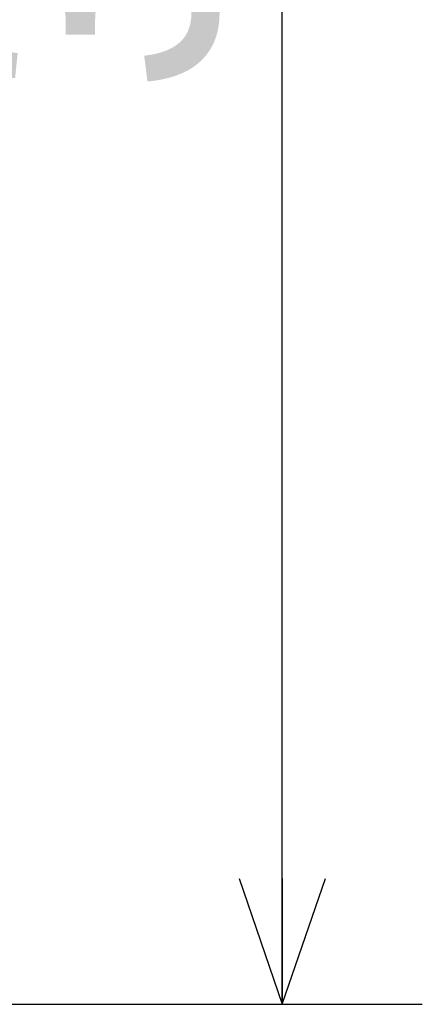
# Model space of a CAD drawing. Header units: millimetres. Extents: x 0 to 594, y 0 to 420.
# Tile 80 of 256: x 469 to 475, y 238 to 252. Entities that reach past the tile are written whole.
import ezdxf

# ---------------------------------------------------------------- set-up
doc = ezdxf.new("R2010")
doc.units = ezdxf.units.MM
doc.header["$LTSCALE"] = 32.67
doc.layers.get('0').update_dxf_attribs({"linetype": 'CONTINUOUS'})
doc.layers.add('DRIV_DIM', color=7, linetype='CONTINUOUS')
doc.styles.get("Standard").update_dxf_attribs({"font": 'txt', "width": 0.8})
doc.dimstyles.new('DIMSTYLE_1', dxfattribs={"dimtxt": 3.8, "dimasz": 1.8, "dimexe": 0.18, "dimexo": 0.0625, "dimgap": 0.09, "dimtad": 1, "dimdec": 3, "dimlfac": 10, "dimdsep": 46, "dimtxsty": 'STANDARD', "dimblk": 'OPEN', "dimblk1": 'OPEN', "dimblk2": 'OPEN', "dimcen": 0.09, "dimadec": 0, "dimazin": 0, "dimtp": 0.001, "dimtm": 0.001, "dimtfac": 1, "dimtdec": 3, "dimtofl": 0, "dimtmove": 0, "dimatfit": 3, "dimldrblk": 'OPEN', "dimfxl": 1, "dimtolj": 1, "dimarcsym": 0})

# ---------------------------------------------------------------- blocks, each defined once
blk = doc.blocks.new('_OPEN')
at = {"color": 0, "linetype": 'BYBLOCK'}
for p, q in [((0, 0), (-1, 0.342)), ((-1, -0.342), (0, 0)), ((-1, 0), (0, 0))]:
    blk.add_line(p, q, dxfattribs=at)
blk = doc.blocks.new('*D0')
at = {"layer": 'DRIV_DIM', "color": 2, "linetype": 'CONTINUOUS'}
for p, q in [((356.209, 271.765), (474.81, 271.765)), ((472.81, 271.765), (472.81, 254.765)), ((472.81, 237.765), (472.81, 254.765)), ((356.209, 237.765), (474.81, 237.765))]:
    blk.add_line(p, q, dxfattribs=at)
at = {"layer": 'DRIV_DIM', "color": 2, "linetype": 'CONTINUOUS', "xscale": 1.8, "yscale": 1.8, "zscale": 1.8}
for p, rotation in [((472.81, 271.765), 90), ((472.81, 237.765), 270)]:
    blk.add_blockref('_OPEN', p, dxfattribs=dict(at, rotation=rotation))
at = {"layer": 'DRIV_DIM', "color": 2, "linetype": 'CONTINUOUS', "width": 0.8}
blk.add_text('340', height=3.8, rotation=90, dxfattribs=at).set_placement((471.86, 250.8))

msp = doc.modelspace()

# ---------------------------------------------------------------- dimensions: what is measured, and where the dimension line sits
at = {"layer": 'DRIV_DIM', "color": 2, "linetype": 'CONTINUOUS'}
dim = msp.add_linear_dim(base=(472.80973, 271.76501), p1=(356.20903, 237.76501), p2=(356.20903, 271.76501), angle=90, dimstyle='DIMSTYLE_1', dxfattribs=at)
dim.commit()
dim.dimension.update_dxf_attribs({"geometry": '*D0', "text_midpoint": (469.95973, 255.35983), "dimtype": 160})

doc.saveas('drawing.dxf')
